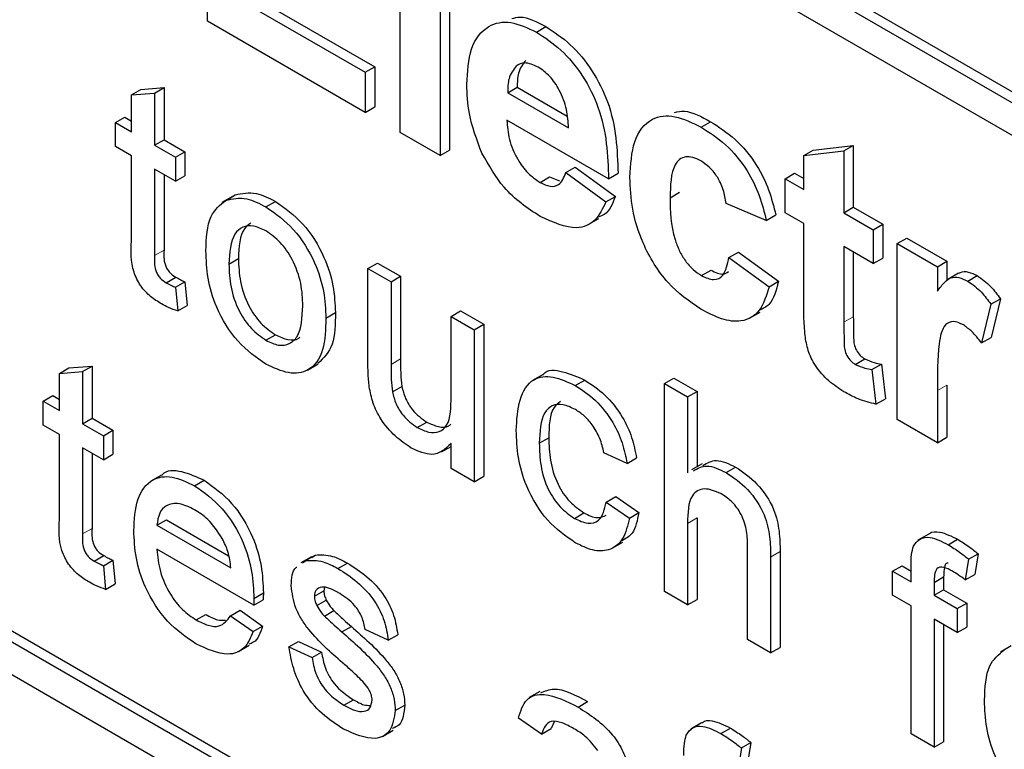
# Paper-space layout 'Blatt4' of a CAD drawing. Header units: millimetres. Extents: x 5 to 418, y 2 to 292.
# Tile 10 of 51: x 91.31 to 94.98, y 162.73 to 165.46. Entities that reach past the tile are written whole.
import ezdxf

# ---------------------------------------------------------------- set-up
doc = ezdxf.new("R2010")
doc.units = ezdxf.units.MM

psp = doc.layouts.new('Blatt4')

# ---------------------------------------------------------------- linework, layer by layer
at = {"color": 7, "linetype": 'Continuous', "lineweight": 25}
for p, q in [((87.6166, 169.4144), (101.0163, 161.6789)), ((87.652, 169.4348), (101.0163, 161.7197)), ((101.0163, 161.5564), (87.6166, 169.2919)), ((83.0911, 167.7398), (100.7688, 157.5347)), ((92.0098, 165.4491), (92.0098, 166.3473)), ((92.7277, 165.0346), (92.7277, 165.9328)), ((92.8773, 165.8464), (92.8773, 164.9482)), ((92.9127, 165.8668), (92.9127, 164.9686)), ((92.1593, 165.5124), (92.5981, 165.2591)), ((92.1947, 165.5328), (92.6335, 165.2795)), ((92.5981, 165.1094), (92.0098, 165.4491)), ((93.2365, 165.4088), (93.2718, 165.4292)), ((87.652, 165.2702), (100.8042, 157.6776)), ((92.5981, 165.2591), (92.6335, 165.2795)), ((92.5981, 165.2591), (92.5981, 165.1094)), ((92.6335, 165.2795), (92.6335, 165.1298)), ((87.6166, 165.2498), (100.7688, 157.6572)), ((91.7263, 165.1744), (91.7616, 165.1948)), ((91.7263, 165.1744), (91.8124, 165.1813)), ((91.7616, 165.1948), (91.8478, 165.2017)), ((91.8124, 165.1813), (91.8478, 165.2017)), ((91.8124, 165.1813), (91.8124, 164.9867)), ((91.8478, 165.2017), (91.8478, 165.0071)), ((93.1293, 165.1828), (93.1646, 165.2032)), ((93.1293, 165.1828), (93.356, 165.0519)), ((93.1646, 165.2032), (93.351, 165.0956)), ((91.7263, 165.0364), (91.7263, 165.1744)), ((92.5981, 165.1094), (92.6335, 165.1298)), ((91.666, 165.0712), (91.7013, 165.0916)), ((91.666, 164.9817), (91.666, 165.0712)), ((91.666, 165.0712), (91.7263, 165.0364)), ((91.7013, 165.0916), (91.7263, 165.0772)), ((93.5056, 164.8619), (93.1266, 165.0807)), ((93.8504, 165.0544), (93.8857, 165.0748)), ((92.8773, 164.9482), (92.7277, 165.0346)), ((91.8124, 164.9867), (91.8478, 165.0071)), ((91.8478, 165.0071), (91.9253, 164.9624)), ((91.7263, 164.9469), (91.666, 164.9817)), ((91.8124, 164.9867), (91.8899, 164.942)), ((91.8899, 164.942), (91.9253, 164.9624)), ((91.9253, 164.9624), (91.9253, 164.8729)), ((92.8773, 164.9482), (92.9127, 164.9686)), ((94.2335, 164.9484), (94.2689, 164.9688)), ((94.2335, 164.9484), (94.3831, 164.9656)), ((94.2689, 164.9688), (94.4184, 164.9861)), ((94.3831, 164.9656), (94.4184, 164.9861)), ((94.3831, 164.9656), (94.3831, 164.7353)), ((94.4184, 164.9861), (94.4184, 164.7558)), ((91.7263, 164.6288), (91.7263, 164.9469)), ((91.8899, 164.942), (91.8899, 164.8525)), ((94.2335, 164.8217), (94.2335, 164.9484)), ((91.8899, 164.8525), (91.8124, 164.8972)), ((91.8124, 164.8972), (91.8124, 164.5755)), ((93.346, 164.8849), (93.3814, 164.9054)), ((93.346, 164.8849), (93.4956, 164.7756)), ((93.3814, 164.9054), (93.5309, 164.796)), ((91.8478, 164.8768), (91.8478, 164.596)), ((91.8899, 164.8525), (91.9253, 164.8729)), ((93.25, 164.8482), (93.2854, 164.8686)), ((93.2854, 164.8686), (93.3227, 164.8544)), ((93.5056, 164.8619), (93.5409, 164.8823)), ((94.1637, 164.862), (94.1991, 164.8824)), ((94.1637, 164.7353), (94.1637, 164.862)), ((94.1637, 164.862), (94.2335, 164.8217)), ((94.1991, 164.8824), (94.2335, 164.8625)), ((93.7349, 164.7911), (93.7703, 164.8115)), ((92.1026, 164.7963), (92.0628, 164.7733)), ((92.0775, 164.7813), (92.1128, 164.8017)), ((92.2278, 164.7569), (92.2631, 164.7773)), ((93.4956, 164.7756), (93.5309, 164.796)), ((94.0939, 164.7065), (93.9443, 164.7698)), ((94.3831, 164.7353), (94.4184, 164.7558)), ((94.4184, 164.7558), (94.5281, 164.6924)), ((93.43, 164.6911), (93.4698, 164.7141)), ((94.0939, 164.7065), (94.1293, 164.7269)), ((94.2335, 164.695), (94.1637, 164.7353)), ((94.3831, 164.7353), (94.4928, 164.672)), ((94.2335, 164.4043), (94.2335, 164.695)), ((94.4928, 164.672), (94.5281, 164.6924)), ((94.4928, 164.672), (94.4928, 164.5453)), ((94.5281, 164.6924), (94.5281, 164.5658)), ((94.5825, 164.6202), (94.6179, 164.6406)), ((94.6179, 164.6406), (94.7675, 164.5543)), ((94.4928, 164.5453), (94.3831, 164.6087)), ((94.3831, 164.6087), (94.3831, 164.3265)), ((94.5825, 163.9638), (94.5825, 164.6202)), ((94.5825, 164.6202), (94.7321, 164.5339)), ((92.0897, 164.5435), (92.1251, 164.5639)), ((93.9543, 164.5683), (93.9897, 164.5887)), ((93.9543, 164.5683), (94.1039, 164.4589)), ((93.9897, 164.5887), (94.1392, 164.4794)), ((94.4184, 164.5883), (94.4184, 164.347)), ((94.4928, 164.5453), (94.5281, 164.5658)), ((94.7321, 164.5339), (94.7675, 164.5543)), ((94.7675, 164.5543), (94.7675, 164.4819)), ((92.6082, 164.5273), (92.6435, 164.5477)), ((92.6082, 164.1778), (92.6082, 164.5273)), ((92.6082, 164.5273), (92.6943, 164.4776)), ((92.6435, 164.5477), (92.7296, 164.498)), ((93.8524, 164.5005), (93.8877, 164.5209)), ((94.7321, 164.5339), (94.7321, 164.4423)), ((91.8561, 164.4742), (91.8915, 164.4946)), ((92.6943, 164.4776), (92.7296, 164.498)), ((92.7296, 164.498), (92.7296, 164.1897)), ((94.8111, 164.5095), (94.7713, 164.4865)), ((94.8451, 164.4802), (94.8804, 164.5006)), ((91.8899, 164.4571), (91.9253, 164.4776)), ((91.8899, 164.4571), (91.8985, 164.3687)), ((91.9253, 164.4776), (91.9339, 164.3891)), ((92.6943, 164.4776), (92.6943, 164.1693)), ((94.1039, 164.4589), (94.1392, 164.4794)), ((94.9316, 164.3939), (94.9669, 164.4143)), ((94.9669, 164.4143), (94.932, 164.2702)), ((91.8985, 164.3687), (91.9339, 164.3891)), ((94.9316, 164.3939), (94.8967, 164.2498)), ((92.4514, 164.3423), (92.4868, 164.3627)), ((92.9182, 164.3483), (92.9536, 164.3687)), ((92.9182, 164.0506), (92.9182, 164.3483)), ((92.9182, 164.3483), (93.0043, 164.2986)), ((92.9536, 164.3687), (93.0397, 164.319)), ((94.0313, 164.3414), (94.0711, 164.3644)), ((93.0043, 164.2986), (93.0397, 164.319)), ((93.0043, 164.2986), (93.0043, 163.7318)), ((93.0397, 164.319), (93.0397, 163.7522)), ((92.2278, 164.2596), (92.2631, 164.28)), ((94.8967, 164.2498), (94.932, 164.2702)), ((94.4258, 164.1695), (94.4611, 164.1899)), ((91.4576, 164.1361), (91.4929, 164.1565)), ((91.4929, 164.1565), (91.5791, 164.1634)), ((91.5437, 164.143), (91.5791, 164.1634)), ((91.5791, 164.1634), (91.5791, 163.9688)), ((92.3831, 164.1483), (92.4228, 164.1713)), ((94.4878, 164.1502), (94.5232, 164.1706)), ((94.4878, 164.1502), (94.5028, 164.0212)), ((94.5232, 164.1706), (94.5381, 164.0416)), ((91.4576, 164.1361), (91.5437, 164.143)), ((91.4576, 163.9981), (91.4576, 164.1361)), ((91.5437, 164.143), (91.5437, 163.9484)), ((93.2616, 164.1321), (93.2218, 164.1091)), ((93.714, 164.0978), (93.7493, 164.1182)), ((93.7493, 164.1182), (93.8354, 164.0685)), ((92.6993, 164.067), (92.7346, 164.0874)), ((93.3814, 164.0909), (93.4167, 164.1113)), ((93.714, 163.3221), (93.714, 164.0978)), ((93.714, 164.0978), (93.8001, 164.0481)), ((94.7675, 164.0926), (94.7675, 163.8979)), ((91.3973, 164.0329), (91.4326, 164.0533)), ((91.4326, 164.0533), (91.4576, 164.039)), ((93.8001, 164.0481), (93.8354, 164.0685)), ((93.8001, 164.0481), (93.8001, 163.7648)), ((93.8354, 164.0685), (93.8354, 163.7882)), ((94.5028, 164.0212), (94.5381, 164.0416)), ((94.7321, 164.0722), (94.7321, 163.8775)), ((91.3973, 163.9434), (91.3973, 164.0329)), ((91.3973, 164.0329), (91.4576, 163.9981)), ((91.5437, 163.9484), (91.5791, 163.9688)), ((91.5791, 163.9688), (91.6566, 163.9241)), ((91.4576, 163.9086), (91.3973, 163.9434)), ((91.5437, 163.9484), (91.6212, 163.9037)), ((92.7921, 163.9338), (92.8275, 163.9542)), ((94.7321, 163.8775), (94.5825, 163.9638)), ((91.4576, 163.5905), (91.4576, 163.9086)), ((91.6212, 163.9037), (91.6566, 163.9241)), ((91.6212, 163.9037), (91.6212, 163.8142)), ((91.6566, 163.9241), (91.6566, 163.8346)), ((93.2472, 163.8755), (93.2825, 163.8959)), ((94.7321, 163.8775), (94.7675, 163.8979)), ((91.6212, 163.8142), (91.5437, 163.8589)), ((91.5437, 163.8589), (91.5437, 163.5373)), ((92.8823, 163.8429), (92.9182, 163.8636)), ((92.9182, 163.7815), (92.9182, 163.8741)), ((91.5791, 163.8385), (91.5791, 163.5577)), ((91.6212, 163.8142), (91.6566, 163.8346)), ((93.5745, 163.8004), (93.4883, 163.8402)), ((93.5745, 163.8004), (93.6098, 163.8208)), ((93.8542, 163.799), (93.8144, 163.776)), ((93.9441, 163.7661), (93.9794, 163.7865)), ((91.8386, 163.7569), (91.7988, 163.7339)), ((93.0043, 163.7318), (92.9182, 163.7815)), ((93.0043, 163.7318), (93.0397, 163.7522)), ((91.9618, 163.717), (91.9971, 163.7374)), ((93.4969, 163.6562), (93.5323, 163.6766)), ((93.5323, 163.6766), (93.6184, 163.617)), ((93.4969, 163.6562), (93.5831, 163.5966)), ((93.3785, 163.5953), (93.4139, 163.6157)), ((93.5831, 163.5966), (93.6184, 163.617)), ((91.821, 163.5695), (91.8564, 163.59)), ((91.821, 163.5695), (92.0966, 163.4104)), ((91.8564, 163.59), (92.0884, 163.456)), ((93.8001, 163.5765), (93.8001, 163.2724)), ((93.8354, 163.5969), (93.8354, 163.2928)), ((94.6994, 163.5369), (94.6596, 163.5139)), ((93.5195, 163.484), (93.5593, 163.507)), ((94.024, 163.1431), (94.024, 163.4954)), ((94.772, 163.497), (94.8074, 163.5174)), ((91.5874, 163.4359), (91.6228, 163.4563)), ((92.1823, 163.2715), (91.821, 163.48)), ((92.397, 163.4524), (92.3572, 163.4295)), ((92.3762, 163.438), (92.4116, 163.4584)), ((92.399, 163.4493), (92.4116, 163.4584)), ((94.1455, 163.4712), (94.1455, 163.1138)), ((94.8483, 163.4431), (94.8837, 163.4635)), ((94.8837, 163.4635), (94.8714, 163.3859)), ((91.6212, 163.4188), (91.6566, 163.4393)), ((91.6212, 163.4188), (91.6298, 163.3304)), ((91.6566, 163.4393), (91.6652, 163.3508)), ((92.3636, 163.4289), (92.3762, 163.438)), ((92.4964, 163.4084), (92.5317, 163.4288)), ((94.1101, 163.4508), (94.1101, 163.0934)), ((94.5648, 163.3978), (94.6001, 163.4182)), ((94.6001, 163.4182), (94.6337, 163.3988)), ((94.6337, 163.358), (94.6337, 163.4157)), ((94.8483, 163.4431), (94.8361, 163.3655)), ((94.5648, 163.3083), (94.5648, 163.3978)), ((94.5648, 163.3978), (94.6337, 163.358)), ((94.8361, 163.3655), (94.8714, 163.3859)), ((91.6298, 163.3304), (91.6652, 163.3508)), ((94.7198, 163.3563), (94.7551, 163.3767)), ((94.7198, 163.3563), (94.7198, 163.3083)), ((94.7551, 163.3767), (94.7551, 163.3287)), ((92.1827, 163.2967), (92.2181, 163.3171)), ((92.4084, 163.3049), (92.4437, 163.3253)), ((92.4457, 163.3377), (92.4437, 163.3253)), ((93.8001, 163.2724), (93.714, 163.3221)), ((94.6337, 163.2685), (94.5648, 163.3083)), ((94.7198, 163.3083), (94.7551, 163.3287)), ((94.7198, 163.3083), (94.8059, 163.2586)), ((94.7551, 163.3287), (94.8413, 163.279)), ((92.1823, 163.2715), (92.2177, 163.2919)), ((92.4174, 163.27), (92.4527, 163.2904)), ((93.8001, 163.2724), (93.8354, 163.2928)), ((94.6337, 162.7911), (94.6337, 163.2685)), ((94.8059, 163.2586), (94.8413, 163.279)), ((94.8413, 163.279), (94.8413, 163.1895)), ((91.9677, 163.2163), (92.003, 163.2368)), ((92.0957, 163.232), (92.131, 163.2524)), ((92.0957, 163.232), (92.18, 163.1733)), ((92.131, 163.2524), (92.2154, 163.1937)), ((92.4458, 163.2309), (92.4811, 163.2513)), ((94.8059, 163.2586), (94.8059, 163.1691)), ((94.8059, 163.1691), (94.7198, 163.2188)), ((94.7198, 163.2188), (94.7198, 162.7414)), ((94.7551, 163.1984), (94.7551, 162.7618)), ((92.18, 163.1733), (92.2154, 163.1937)), ((92.5109, 163.1716), (92.5463, 163.192)), ((92.684, 163.141), (92.5978, 163.1808)), ((92.684, 163.141), (92.7193, 163.1614)), ((94.8059, 163.1691), (94.8413, 163.1895)), ((92.1259, 163.0989), (92.1657, 163.1218)), ((92.3136, 163.1161), (92.349, 163.1365)), ((92.349, 163.1365), (92.4351, 163.0967)), ((94.1101, 163.0934), (94.024, 163.1431)), ((92.3136, 163.1161), (92.3997, 163.0763)), ((92.3997, 163.0763), (92.4351, 163.0967)), ((94.1101, 163.0934), (94.1455, 163.1138)), ((95.0066, 163.1198), (94.9669, 163.0969)), ((93.2498, 162.9497), (93.21, 162.9267)), ((92.5184, 162.8984), (92.5538, 162.9188)), ((93.3921, 162.8913), (93.4275, 162.9117)), ((92.7098, 162.8787), (92.7451, 162.8991)), ((93.2558, 162.791), (93.1697, 162.8506)), ((93.3023, 162.8361), (93.2912, 162.8114)), ((93.852, 162.8327), (93.8122, 162.8097)), ((92.6626, 162.7821), (92.7023, 162.8051)), ((93.2558, 162.791), (93.2912, 162.8114)), ((93.9246, 162.7928), (93.9599, 162.8132)), ((94.7198, 162.7414), (94.6337, 162.7911)), ((94.0009, 162.7389), (94.0362, 162.7593)), ((94.0362, 162.7593), (94.024, 162.6817)), ((94.7198, 162.7414), (94.7551, 162.7618)), ((94.0009, 162.7389), (93.9886, 162.6613))]:
    psp.add_line(p, q, dxfattribs=at)
at = {"color": 7, "linetype": 'Continuous', "lineweight": 18}
for p, q in [((91.8124, 164.5755), (91.8478, 164.596)), ((94.3831, 164.3265), (94.4184, 164.347)), ((92.6943, 164.1693), (92.7296, 164.1897)), ((94.7321, 164.0722), (94.7675, 164.0926)), ((93.8001, 163.5765), (93.8354, 163.5969)), ((91.5437, 163.5373), (91.5791, 163.5577)), ((94.1101, 163.4508), (94.1455, 163.4712))]:
    psp.add_line(p, q, dxfattribs=at)
psp.add_arc((80.1784, 141.4307), 23.9176, 50.30393, 69.70145, dxfattribs=at)
at = {"color": 7, "linetype": 'Continuous', "lineweight": 25}
for points, knots in [([(92.977, 165.214), (92.9796, 165.2608), (92.9847, 165.354), (93.0474, 165.4358), (93.1381, 165.4552), (93.2037, 165.4242), (93.2365, 165.4088)], [0, 0, 0, 0, 0.280672, 0.559805, 0.779761, 1, 1, 1, 1]), ([(93.1442, 165.4592), (93.1545, 165.462), (93.1913, 165.4721), (93.2381, 165.4471), (93.2718, 165.4292)], [0, 0, 0, 0, 0.280478, 1, 1, 1, 1]), ([(93.2365, 165.4088), (93.2673, 165.3885), (93.3289, 165.3481), (93.4121, 165.2478), (93.498, 165.0746), (93.5024, 164.9496), (93.5056, 164.8619)], [0, 0, 0, 0, 0.187375, 0.374305, 0.56126, 1, 1, 1, 1]), ([(93.2718, 165.4292), (93.3027, 165.409), (93.3643, 165.3685), (93.4475, 165.2682), (93.5334, 165.095), (93.5378, 164.97), (93.5409, 164.8823)], [0, 0, 0, 0, 0.187375, 0.374305, 0.56126, 1, 1, 1, 1]), ([(93.2432, 165.2782), (93.2254, 165.2862), (93.1937, 165.3003), (93.171, 165.2878), (93.1611, 165.2823)], [0, 0, 0, 0, 0.558881, 1, 1, 1, 1]), ([(93.1964, 165.3027), (93.1855, 165.2887), (93.1661, 165.2636), (93.1651, 165.2217), (93.1646, 165.2032)], [0, 0, 0, 0, 0.558305, 1, 1, 1, 1]), ([(93.1611, 165.2823), (93.1502, 165.2683), (93.1307, 165.2432), (93.1297, 165.2013), (93.1293, 165.1828)], [0, 0, 0, 0, 0.558305, 1, 1, 1, 1]), ([(93.356, 165.0519), (93.3547, 165.0744), (93.3521, 165.1192), (93.3268, 165.1885), (93.2876, 165.2469), (93.258, 165.2678), (93.2432, 165.2782)], [0, 0, 0, 0, 0.280987, 0.560284, 0.78022, 1, 1, 1, 1]), ([(93.0328, 164.9578), (93.0142, 165.0077), (92.9808, 165.0971), (92.9782, 165.1782), (92.977, 165.214)], [0, 0, 0, 0, 0.558854, 1, 1, 1, 1]), ([(93.7515, 165.1094), (93.7635, 165.1119), (93.8031, 165.1201), (93.8518, 165.0934), (93.8857, 165.0748)], [0, 0, 0, 0, 0.305506, 1, 1, 1, 1]), ([(93.1266, 165.0807), (93.1283, 165.0571), (93.1316, 165.0102), (93.1612, 164.938), (93.2039, 164.8799), (93.2346, 164.8588), (93.25, 164.8482)], [0, 0, 0, 0, 0.280709, 0.559812, 0.779807, 1, 1, 1, 1]), ([(93.5853, 164.8672), (93.5879, 164.9142), (93.5931, 165.0081), (93.6564, 165.0914), (93.7513, 165.1032), (93.8173, 165.0707), (93.8504, 165.0544)], [0, 0, 0, 0, 0.280699, 0.559641, 0.779504, 1, 1, 1, 1]), ([(93.8857, 165.0748), (93.9166, 165.0551), (93.9783, 165.0158), (94.0568, 164.9221), (94.1059, 164.82), (94.1215, 164.758), (94.1293, 164.7269)], [0, 0, 0, 0, 0.280457, 0.559342, 0.779385, 1, 1, 1, 1]), ([(93.8504, 165.0544), (93.8813, 165.0347), (93.943, 164.9954), (94.0214, 164.9017), (94.0705, 164.7996), (94.0861, 164.7376), (94.0939, 164.7065)], [0, 0, 0, 0, 0.280457, 0.559342, 0.779385, 1, 1, 1, 1]), ([(93.2503, 164.7214), (93.2028, 164.7528), (93.1178, 164.8088), (93.0588, 164.9123), (93.0328, 164.9578)], [0, 0, 0, 0, 0.5603939, 1, 1, 1, 1]), ([(93.8491, 164.9284), (93.8392, 164.9334), (93.8194, 164.9434), (93.7918, 164.945), (93.7693, 164.9352), (93.7373, 164.8951), (93.736, 164.8373), (93.7349, 164.7911)], [0, 0, 0, 0, 0.125316, 0.250544, 0.375791, 0.501056, 1, 1, 1, 1]), ([(93.9443, 164.7698), (93.9415, 164.7868), (93.9359, 164.8206), (93.9125, 164.8701), (93.8811, 164.9077), (93.8598, 164.9215), (93.8491, 164.9284)], [0, 0, 0, 0, 0.280569, 0.559657, 0.779606, 1, 1, 1, 1]), ([(93.25, 164.8482), (93.2627, 164.8421), (93.2881, 164.8298), (93.3275, 164.8378), (93.339, 164.867), (93.346, 164.8849)], [0, 0, 0, 0, 0.280682, 0.560516, 1, 1, 1, 1]), ([(93.8493, 164.3756), (93.8072, 164.4047), (93.7233, 164.4627), (93.6321, 164.6107), (93.5905, 164.7506), (93.587, 164.8282), (93.5853, 164.8672)], [0, 0, 0, 0, 0.279708, 0.558485, 0.778925, 1, 1, 1, 1]), ([(92.1128, 164.8017), (92.1383, 164.8074), (92.1838, 164.8176), (92.2389, 164.7896), (92.2631, 164.7773)], [0, 0, 0, 0, 0.5590284, 1, 1, 1, 1]), ([(92.0036, 164.5929), (92.0055, 164.6405), (92.009, 164.7253), (92.0566, 164.7642), (92.0775, 164.7813)], [0, 0, 0, 0, 0.560961, 1, 1, 1, 1]), ([(92.0775, 164.7813), (92.1029, 164.787), (92.1485, 164.7972), (92.2035, 164.7692), (92.2278, 164.7569)], [0, 0, 0, 0, 0.5590284, 1, 1, 1, 1]), ([(92.2631, 164.7773), (92.2984, 164.7524), (92.369, 164.7028), (92.4457, 164.5789), (92.4824, 164.4609), (92.4853, 164.3955), (92.4868, 164.3627)], [0, 0, 0, 0, 0.279554, 0.5586, 0.778985, 1, 1, 1, 1]), ([(93.4956, 164.7756), (93.4837, 164.7506), (93.4598, 164.7007), (93.3759, 164.6641), (93.2979, 164.6997), (93.2503, 164.7214)], [0, 0, 0, 0, 0.281011, 0.561313, 1, 1, 1, 1]), ([(93.5309, 164.796), (93.5203, 164.7686), (93.5063, 164.7322), (93.4749, 164.7216), (93.4672, 164.719)], [0, 0, 0, 0, 0.753371, 1, 1, 1, 1]), ([(93.7349, 164.7911), (93.7359, 164.7405), (93.7371, 164.6772), (93.7681, 164.5942), (93.7912, 164.555), (93.8205, 164.5215), (93.8417, 164.5075), (93.8524, 164.5005)], [0, 0, 0, 0, 0.499307, 0.624551, 0.749755, 0.874782, 1, 1, 1, 1]), ([(92.2278, 164.7569), (92.2631, 164.732), (92.3336, 164.6824), (92.4103, 164.5585), (92.4471, 164.4405), (92.45, 164.3751), (92.4514, 164.3423)], [0, 0, 0, 0, 0.279554, 0.5586, 0.778985, 1, 1, 1, 1]), ([(92.2278, 164.6674), (92.212, 164.6749), (92.1804, 164.6899), (92.1393, 164.6842), (92.0957, 164.6463), (92.0922, 164.5859), (92.0897, 164.5435)], [0, 0, 0, 0, 0.187135, 0.374023, 0.561096, 1, 1, 1, 1]), ([(92.1707, 164.6961), (92.1622, 164.6901), (92.1289, 164.6662), (92.1267, 164.6076), (92.1251, 164.5639)], [0, 0, 0, 0, 0.254636, 1, 1, 1, 1]), ([(92.3653, 164.3874), (92.3643, 164.415), (92.3622, 164.47), (92.3319, 164.5563), (92.2829, 164.6286), (92.2461, 164.6544), (92.2278, 164.6674)], [0, 0, 0, 0, 0.281049, 0.560317, 0.780174, 1, 1, 1, 1]), ([(91.8378, 164.3952), (91.8243, 164.4036), (91.7973, 164.4203), (91.7584, 164.4608), (91.7213, 164.5391), (91.7242, 164.5918), (91.7263, 164.6288)], [0, 0, 0, 0, 0.187435, 0.373825, 0.559467, 1, 1, 1, 1]), ([(91.8478, 164.596), (91.8467, 164.5779), (91.8453, 164.5553), (91.8587, 164.525), (91.8717, 164.5069), (91.8836, 164.4995), (91.8915, 164.4946)], [0, 0, 0, 0, 0.4995833, 0.6252621, 0.7503568, 1, 1, 1, 1]), ([(92.2278, 164.1701), (92.1917, 164.1953), (92.1198, 164.2456), (92.0416, 164.3731), (92.0077, 164.493), (92.005, 164.5596), (92.0036, 164.5929)], [0, 0, 0, 0, 0.279615, 0.558373, 0.778866, 1, 1, 1, 1]), ([(91.8124, 164.5755), (91.8113, 164.5575), (91.81, 164.5349), (91.8233, 164.5046), (91.8363, 164.4865), (91.8482, 164.4791), (91.8561, 164.4742)], [0, 0, 0, 0, 0.4995833, 0.6252621, 0.7503568, 1, 1, 1, 1]), ([(92.1251, 164.5639), (92.1261, 164.5359), (92.1282, 164.4802), (92.1571, 164.3926), (92.2073, 164.3192), (92.2445, 164.2931), (92.2631, 164.28)], [0, 0, 0, 0, 0.281118, 0.560379, 0.780155, 1, 1, 1, 1]), ([(93.8524, 164.5005), (93.868, 164.4933), (93.8993, 164.4791), (93.9412, 164.5026), (93.9493, 164.5434), (93.9543, 164.5683)], [0, 0, 0, 0, 0.28016, 0.558994, 1, 1, 1, 1]), ([(92.0897, 164.5435), (92.0907, 164.5155), (92.0928, 164.4598), (92.1218, 164.3722), (92.1719, 164.2988), (92.2092, 164.2727), (92.2278, 164.2596)], [0, 0, 0, 0, 0.281118, 0.560379, 0.780155, 1, 1, 1, 1]), ([(93.8877, 164.5209), (93.9039, 164.5128), (93.9296, 164.4999), (93.9465, 164.5117), (93.9528, 164.5161)], [0, 0, 0, 0, 0.6280882, 1, 1, 1, 1]), ([(94.8117, 164.5085), (94.8137, 164.51), (94.8229, 164.5172), (94.8471, 164.5163), (94.8693, 164.5058), (94.8804, 164.5006)], [0, 0, 0, 0, 0.11943, 0.559561, 1, 1, 1, 1]), ([(91.8915, 164.4946), (91.8978, 164.4911), (91.9091, 164.485), (91.9203, 164.4798), (91.9253, 164.4776)], [0, 0, 0, 0, 0.559961, 1, 1, 1, 1]), ([(94.7321, 164.4423), (94.7409, 164.4544), (94.7554, 164.4743), (94.781, 164.495), (94.8115, 164.4964), (94.8339, 164.4856), (94.8451, 164.4802)], [0, 0, 0, 0, 0.3405, 0.560538, 0.780193, 1, 1, 1, 1]), ([(94.8451, 164.4802), (94.8627, 164.4676), (94.8941, 164.4453), (94.9201, 164.4096), (94.9316, 164.3939)], [0, 0, 0, 0, 0.559029, 1, 1, 1, 1]), ([(94.8804, 164.5006), (94.898, 164.4881), (94.9295, 164.4657), (94.9555, 164.43), (94.9669, 164.4143)], [0, 0, 0, 0, 0.559029, 1, 1, 1, 1]), ([(91.8561, 164.4742), (91.8624, 164.4707), (91.8737, 164.4646), (91.885, 164.4594), (91.8899, 164.4571)], [0, 0, 0, 0, 0.559961, 1, 1, 1, 1]), ([(94.1039, 164.4589), (94.0944, 164.4275), (94.0755, 164.3646), (94.0082, 164.3241), (93.9274, 164.3348), (93.8754, 164.362), (93.8493, 164.3756)], [0, 0, 0, 0, 0.280245, 0.559157, 0.779327, 1, 1, 1, 1]), ([(94.1392, 164.4794), (94.131, 164.4459), (94.1183, 164.3947), (94.0801, 164.3774), (94.067, 164.3714)], [0, 0, 0, 0, 0.6551665, 1, 1, 1, 1]), ([(91.8985, 164.3687), (91.8873, 164.3726), (91.8672, 164.3796), (91.8468, 164.3904), (91.8378, 164.3952)], [0, 0, 0, 0, 0.560077, 1, 1, 1, 1]), ([(92.2278, 164.2596), (92.2437, 164.252), (92.2756, 164.2369), (92.3166, 164.244), (92.3598, 164.2832), (92.363, 164.3444), (92.3653, 164.3874)], [0, 0, 0, 0, 0.187043, 0.373944, 0.560984, 1, 1, 1, 1]), ([(94.2383, 164.2771), (94.2365, 164.3013), (94.2333, 164.3446), (94.2335, 164.386), (94.2335, 164.4043)], [0, 0, 0, 0, 0.559789, 1, 1, 1, 1]), ([(92.4514, 164.3423), (92.4502, 164.3007), (92.4478, 164.2179), (92.3953, 164.1421), (92.3135, 164.1305), (92.2564, 164.1569), (92.2278, 164.1701)], [0, 0, 0, 0, 0.281029, 0.559508, 0.779604, 1, 1, 1, 1]), ([(92.4868, 164.3627), (92.4863, 164.32), (92.4852, 164.2367), (92.4426, 164.1936), (92.4218, 164.1726)], [0, 0, 0, 0, 0.512908, 1, 1, 1, 1]), ([(94.4184, 164.347), (94.4187, 164.3202), (94.419, 164.2867), (94.4201, 164.2455), (94.4288, 164.2222), (94.4437, 164.2018), (94.4553, 164.1938), (94.4611, 164.1899)], [0, 0, 0, 0, 0.501053, 0.626249, 0.751079, 0.875372, 1, 1, 1, 1]), ([(94.3831, 164.3265), (94.3834, 164.2998), (94.3837, 164.2663), (94.3848, 164.2251), (94.3935, 164.2018), (94.4083, 164.1814), (94.42, 164.1734), (94.4258, 164.1695)], [0, 0, 0, 0, 0.501053, 0.626249, 0.751079, 0.875372, 1, 1, 1, 1]), ([(94.8287, 164.3169), (94.8157, 164.3229), (94.7897, 164.3348), (94.7503, 164.3144), (94.7314, 164.2201), (94.7318, 164.1314), (94.7321, 164.0722)], [0, 0, 0, 0, 0.124671, 0.248782, 0.498073, 1, 1, 1, 1]), ([(94.8967, 164.2498), (94.8849, 164.2649), (94.8638, 164.2919), (94.8394, 164.3092), (94.8287, 164.3169)], [0, 0, 0, 0, 0.560307, 1, 1, 1, 1]), ([(92.2631, 164.28), (92.2788, 164.2728), (92.3102, 164.2583), (92.3422, 164.2597), (92.353, 164.2703), (92.3544, 164.2717)], [0, 0, 0, 0, 0.465385, 0.930414, 1, 1, 1, 1]), ([(94.3825, 164.0678), (94.3638, 164.0801), (94.3265, 164.1048), (94.2773, 164.1586), (94.2471, 164.2219), (94.2413, 164.2587), (94.2383, 164.2771)], [0, 0, 0, 0, 0.280585, 0.560417, 0.779432, 1, 1, 1, 1]), ([(92.7296, 164.1897), (92.7296, 164.1711), (92.7294, 164.1379), (92.733, 164.1028), (92.7346, 164.0874)], [0, 0, 0, 0, 0.56029, 1, 1, 1, 1]), ([(94.4611, 164.1899), (94.473, 164.1848), (94.4942, 164.1756), (94.5143, 164.1722), (94.5232, 164.1706)], [0, 0, 0, 0, 0.559514, 1, 1, 1, 1]), ([(92.613, 164.0859), (92.6113, 164.1034), (92.6082, 164.1349), (92.6082, 164.1647), (92.6082, 164.1778)], [0, 0, 0, 0, 0.559839, 1, 1, 1, 1]), ([(92.6943, 164.1693), (92.6942, 164.1507), (92.6941, 164.1175), (92.6977, 164.0824), (92.6993, 164.067)], [0, 0, 0, 0, 0.56029, 1, 1, 1, 1]), ([(93.2621, 164.1315), (93.2624, 164.132), (93.2764, 164.1526), (93.3353, 164.1466), (93.3895, 164.1231), (93.4167, 164.1113)], [0, 0, 0, 0, 0.011464, 0.505142, 1, 1, 1, 1]), ([(94.4258, 164.1695), (94.4376, 164.1643), (94.4588, 164.1552), (94.4789, 164.1517), (94.4878, 164.1502)], [0, 0, 0, 0, 0.559514, 1, 1, 1, 1]), ([(93.1611, 163.9225), (93.1633, 163.9625), (93.1676, 164.042), (93.2161, 164.1201), (93.2974, 164.1298), (93.3533, 164.1039), (93.3814, 164.0909)], [0, 0, 0, 0, 0.280837, 0.559683, 0.779579, 1, 1, 1, 1]), ([(92.769, 163.8577), (92.7489, 163.8713), (92.7088, 163.8987), (92.6576, 163.9588), (92.6247, 164.0258), (92.6169, 164.0658), (92.613, 164.0859)], [0, 0, 0, 0, 0.280285, 0.560177, 0.779599, 1, 1, 1, 1]), ([(92.7346, 164.0874), (92.7384, 164.0723), (92.7461, 164.0422), (92.7785, 163.9892), (92.8089, 163.9675), (92.8275, 163.9542)], [0, 0, 0, 0, 0.28088, 0.561206, 1, 1, 1, 1]), ([(93.3814, 164.0909), (93.4068, 164.0742), (93.4577, 164.0408), (93.5205, 163.9609), (93.5596, 163.8762), (93.5695, 163.8257), (93.5745, 163.8004)], [0, 0, 0, 0, 0.280266, 0.559437, 0.77953, 1, 1, 1, 1]), ([(93.4167, 164.1113), (93.4422, 164.0946), (93.4931, 164.0612), (93.5559, 163.9813), (93.595, 163.8966), (93.6049, 163.8461), (93.6098, 163.8208)], [0, 0, 0, 0, 0.280266, 0.559437, 0.77953, 1, 1, 1, 1]), ([(92.6993, 164.067), (92.7031, 164.0519), (92.7107, 164.0218), (92.7431, 163.9688), (92.7735, 163.9471), (92.7921, 163.9338)], [0, 0, 0, 0, 0.28088, 0.561206, 1, 1, 1, 1]), ([(92.7921, 163.9338), (92.8068, 163.927), (92.8362, 163.9135), (92.8757, 163.9157), (92.9172, 163.9509), (92.9178, 164.0095), (92.9182, 164.0506)], [0, 0, 0, 0, 0.187113, 0.37426, 0.560847, 1, 1, 1, 1]), ([(94.5028, 164.0212), (94.4808, 164.0264), (94.4414, 164.0356), (94.4005, 164.058), (94.3825, 164.0678)], [0, 0, 0, 0, 0.559724, 1, 1, 1, 1]), ([(93.3819, 164.0011), (93.3662, 164.0087), (93.3348, 164.0239), (93.2936, 164.0186), (93.2517, 163.9786), (93.249, 163.918), (93.2472, 163.8755)], [0, 0, 0, 0, 0.18709, 0.373885, 0.560723, 1, 1, 1, 1]), ([(93.3268, 164.0313), (93.318, 164.0246), (93.285, 163.9994), (93.2836, 163.9397), (93.2825, 163.8959)], [0, 0, 0, 0, 0.265829, 1, 1, 1, 1]), ([(93.4883, 163.8402), (93.484, 163.8581), (93.4754, 163.8937), (93.4476, 163.9429), (93.4147, 163.9797), (93.3928, 163.994), (93.3819, 164.0011)], [0, 0, 0, 0, 0.280212, 0.559479, 0.779649, 1, 1, 1, 1]), ([(92.8275, 163.9542), (92.842, 163.9478), (92.8709, 163.9348), (92.9032, 163.9331), (92.9144, 163.9439), (92.9168, 163.9462)], [0, 0, 0, 0, 0.440218, 0.880517, 1, 1, 1, 1]), ([(93.3815, 163.5041), (93.3458, 163.529), (93.2745, 163.5787), (93.1982, 163.7055), (93.165, 163.8238), (93.1624, 163.8896), (93.1611, 163.9225)], [0, 0, 0, 0, 0.279593, 0.558341, 0.778834, 1, 1, 1, 1]), ([(93.2825, 163.8959), (93.2834, 163.8684), (93.2851, 163.8138), (93.3095, 163.7277), (93.3587, 163.6541), (93.3955, 163.6285), (93.4139, 163.6157)], [0, 0, 0, 0, 0.281278, 0.560542, 0.780114, 1, 1, 1, 1]), ([(92.9182, 163.8741), (92.8967, 163.8542), (92.8582, 163.8187), (92.7962, 163.8457), (92.769, 163.8577)], [0, 0, 0, 0, 0.55946, 1, 1, 1, 1]), ([(93.2472, 163.8755), (93.248, 163.848), (93.2498, 163.7934), (93.2741, 163.7073), (93.3233, 163.6337), (93.3601, 163.6081), (93.3785, 163.5953)], [0, 0, 0, 0, 0.281278, 0.560542, 0.780114, 1, 1, 1, 1]), ([(93.8218, 163.7726), (93.8376, 163.7817), (93.8713, 163.8011), (93.9189, 163.7782), (93.9441, 163.7661)], [0, 0, 0, 0, 0.47018, 1, 1, 1, 1]), ([(93.8572, 163.793), (93.873, 163.8021), (93.9066, 163.8215), (93.9542, 163.7986), (93.9794, 163.7865)], [0, 0, 0, 0, 0.47018, 1, 1, 1, 1]), ([(93.9794, 163.7865), (94.0066, 163.7681), (94.0609, 163.7314), (94.1247, 163.6362), (94.144, 163.5456), (94.145, 163.4961), (94.1455, 163.4712)], [0, 0, 0, 0, 0.280316, 0.558333, 0.778538, 1, 1, 1, 1]), ([(91.7349, 163.5498), (91.737, 163.5906), (91.7413, 163.672), (91.7956, 163.7441), (91.8761, 163.7582), (91.9332, 163.7307), (91.9618, 163.717)], [0, 0, 0, 0, 0.280743, 0.559778, 0.779665, 1, 1, 1, 1]), ([(91.8395, 163.7557), (91.8402, 163.7567), (91.8555, 163.7773), (91.9137, 163.7755), (91.9693, 163.7501), (91.9971, 163.7374)], [0, 0, 0, 0, 0.024439, 0.511723, 1, 1, 1, 1]), ([(93.9441, 163.7661), (93.9713, 163.7477), (94.0255, 163.711), (94.0893, 163.6158), (94.1086, 163.5252), (94.1096, 163.4756), (94.1101, 163.4508)], [0, 0, 0, 0, 0.280316, 0.558333, 0.778538, 1, 1, 1, 1]), ([(91.9618, 163.717), (91.9974, 163.6917), (92.0686, 163.6411), (92.1444, 163.5142), (92.1785, 163.3957), (92.1813, 163.3297), (92.1827, 163.2967)], [0, 0, 0, 0, 0.279364, 0.558399, 0.778884, 1, 1, 1, 1]), ([(91.9971, 163.7374), (92.0328, 163.7121), (92.104, 163.6615), (92.1798, 163.5346), (92.2138, 163.4161), (92.2167, 163.3501), (92.2181, 163.3171)], [0, 0, 0, 0, 0.279364, 0.558399, 0.778884, 1, 1, 1, 1]), ([(93.9247, 163.6877), (93.9033, 163.6965), (93.8607, 163.7141), (93.8025, 163.6804), (93.801, 163.6159), (93.8001, 163.5765)], [0, 0, 0, 0, 0.280199, 0.559317, 1, 1, 1, 1]), ([(94.024, 163.4954), (94.0234, 163.5147), (94.0221, 163.5531), (94.0012, 163.6149), (93.9634, 163.6625), (93.9376, 163.6793), (93.9247, 163.6877)], [0, 0, 0, 0, 0.28122, 0.559776, 0.779375, 1, 1, 1, 1]), ([(91.9614, 163.6277), (91.9421, 163.637), (91.9037, 163.6555), (91.8574, 163.6477), (91.828, 163.6174), (91.8233, 163.5855), (91.821, 163.5695)], [0, 0, 0, 0, 0.280188, 0.559727, 0.779645, 1, 1, 1, 1]), ([(93.3785, 163.5953), (93.3954, 163.5874), (93.429, 163.5717), (93.4803, 163.5857), (93.4906, 163.6295), (93.4969, 163.6562)], [0, 0, 0, 0, 0.2809, 0.560917, 1, 1, 1, 1]), ([(92.065, 163.5204), (92.0479, 163.5459), (92.0172, 163.5916), (91.9785, 163.6167), (91.9614, 163.6277)], [0, 0, 0, 0, 0.558525, 1, 1, 1, 1]), ([(93.4139, 163.6157), (93.4311, 163.6072), (93.4626, 163.5916), (93.4859, 163.6022), (93.4965, 163.6071)], [0, 0, 0, 0, 0.548588, 1, 1, 1, 1]), ([(93.6184, 163.617), (93.6128, 163.588), (93.6033, 163.5392), (93.5699, 163.5196), (93.5563, 163.5117)], [0, 0, 0, 0, 0.593897, 1, 1, 1, 1]), ([(88.6643, 163.5951), (88.9021, 163.5085), (89.5936, 163.2565), (90.7557, 162.735), (92.1471, 161.9897), (93.5409, 161.113), (94.6576, 160.3128), (95.3052, 159.7991), (95.4949, 159.6486)], [0, 0, 0, 0, 0.106109, 0.308603, 0.511101, 0.713584, 0.916095, 1, 1, 1, 1]), ([(91.5691, 163.3569), (91.5556, 163.3653), (91.5286, 163.382), (91.4897, 163.4225), (91.4526, 163.5008), (91.4555, 163.5535), (91.4576, 163.5905)], [0, 0, 0, 0, 0.18743, 0.373816, 0.559453, 1, 1, 1, 1]), ([(93.5831, 163.5966), (93.5767, 163.5687), (93.564, 163.5132), (93.5116, 163.4737), (93.4472, 163.4716), (93.4034, 163.4933), (93.3815, 163.5041)], [0, 0, 0, 0, 0.280204, 0.559511, 0.779585, 1, 1, 1, 1]), ([(91.5437, 163.5373), (91.5426, 163.5192), (91.5412, 163.4966), (91.5546, 163.4663), (91.5676, 163.4482), (91.5795, 163.4408), (91.5874, 163.4359)], [0, 0, 0, 0, 0.499595, 0.62523, 0.750361, 1, 1, 1, 1]), ([(91.5791, 163.5577), (91.578, 163.5396), (91.5766, 163.517), (91.59, 163.4867), (91.603, 163.4687), (91.6149, 163.4612), (91.6228, 163.4563)], [0, 0, 0, 0, 0.499595, 0.62523, 0.750361, 1, 1, 1, 1]), ([(91.9663, 163.1276), (91.93, 163.1524), (91.8576, 163.2017), (91.7765, 163.3277), (91.7393, 163.4491), (91.7364, 163.5162), (91.7349, 163.5498)], [0, 0, 0, 0, 0.279954, 0.558656, 0.778993, 1, 1, 1, 1]), ([(94.6428, 163.4915), (94.6501, 163.5019), (94.6648, 163.5228), (94.7113, 163.5281), (94.749, 163.5088), (94.772, 163.497)], [0, 0, 0, 0, 0.27945, 0.559654, 1, 1, 1, 1]), ([(94.7002, 163.5358), (94.7011, 163.5368), (94.7101, 163.5471), (94.7477, 163.5468), (94.7847, 163.5285), (94.8074, 163.5174)], [0, 0, 0, 0, 0.04115, 0.414023, 1, 1, 1, 1]), ([(92.0966, 163.4104), (92.0944, 163.4307), (92.0904, 163.4667), (92.0727, 163.504), (92.065, 163.5204)], [0, 0, 0, 0, 0.560662, 1, 1, 1, 1]), ([(94.6337, 163.4157), (94.6337, 163.4311), (94.6339, 163.4585), (94.6401, 163.4814), (94.6428, 163.4915)], [0, 0, 0, 0, 0.5603686, 1, 1, 1, 1]), ([(94.772, 163.497), (94.7864, 163.488), (94.812, 163.472), (94.8372, 163.4519), (94.8483, 163.4431)], [0, 0, 0, 0, 0.559943, 1, 1, 1, 1]), ([(94.8074, 163.5174), (94.8217, 163.5084), (94.8474, 163.4924), (94.8726, 163.4723), (94.8837, 163.4635)], [0, 0, 0, 0, 0.559943, 1, 1, 1, 1]), ([(91.6228, 163.4563), (91.6291, 163.4529), (91.6404, 163.4467), (91.6516, 163.4415), (91.6566, 163.4393)], [0, 0, 0, 0, 0.559969, 1, 1, 1, 1]), ([(91.821, 163.48), (91.8237, 163.4528), (91.829, 163.3985), (91.865, 163.3163), (91.9151, 163.2518), (91.9501, 163.2282), (91.9677, 163.2163)], [0, 0, 0, 0, 0.280635, 0.55969, 0.779659, 1, 1, 1, 1]), ([(92.4116, 163.4584), (92.4326, 163.4592), (92.4704, 163.4608), (92.5129, 163.4386), (92.5317, 163.4288)], [0, 0, 0, 0, 0.55894, 1, 1, 1, 1]), ([(91.5874, 163.4359), (91.5937, 163.4324), (91.605, 163.4263), (91.6163, 163.4211), (91.6212, 163.4188)], [0, 0, 0, 0, 0.559969, 1, 1, 1, 1]), ([(92.3762, 163.438), (92.3973, 163.4388), (92.435, 163.4404), (92.4776, 163.4182), (92.4964, 163.4084)], [0, 0, 0, 0, 0.55894, 1, 1, 1, 1]), ([(92.5317, 163.4288), (92.5558, 163.4132), (92.604, 163.3821), (92.6685, 163.3145), (92.7081, 163.2327), (92.7156, 163.1852), (92.7193, 163.1614)], [0, 0, 0, 0, 0.280733, 0.560418, 0.779435, 1, 1, 1, 1]), ([(94.7716, 163.4287), (94.7693, 163.4285), (94.7597, 163.4276), (94.7566, 163.4042), (94.7556, 163.3859), (94.7551, 163.3767)], [0, 0, 0, 0, 0.131296, 0.564963, 1, 1, 1, 1]), ([(92.3222, 163.3445), (92.3236, 163.3723), (92.3251, 163.4017), (92.3417, 163.4132), (92.3427, 163.4138)], [0, 0, 0, 0, 0.9416002, 1, 1, 1, 1]), ([(92.4964, 163.4084), (92.5205, 163.3928), (92.5686, 163.3617), (92.6331, 163.2941), (92.6727, 163.2123), (92.6802, 163.1648), (92.684, 163.141)], [0, 0, 0, 0, 0.280733, 0.560418, 0.779435, 1, 1, 1, 1]), ([(94.7879, 163.3983), (94.7772, 163.4041), (94.7559, 163.4157), (94.7279, 163.4126), (94.7207, 163.3847), (94.7201, 163.3658), (94.7198, 163.3563)], [0, 0, 0, 0, 0.281465, 0.557724, 0.778513, 1, 1, 1, 1]), ([(94.8361, 163.3655), (94.8271, 163.3722), (94.8111, 163.3842), (94.795, 163.394), (94.7879, 163.3983)], [0, 0, 0, 0, 0.559922, 1, 1, 1, 1]), ([(91.6298, 163.3304), (91.6186, 163.3343), (91.5985, 163.3413), (91.5781, 163.3521), (91.5691, 163.3569)], [0, 0, 0, 0, 0.560074, 1, 1, 1, 1]), ([(92.5133, 163.0569), (92.4696, 163.0949), (92.415, 163.1425), (92.3593, 163.218), (92.3303, 163.2752), (92.3255, 163.3168), (92.3222, 163.3445)], [0, 0, 0, 0, 0.501321, 0.626593, 0.751823, 1, 1, 1, 1]), ([(92.2181, 163.3171), (92.218, 163.3124), (92.2179, 163.304), (92.2177, 163.2956), (92.2177, 163.2919)], [0, 0, 0, 0, 0.560011, 1, 1, 1, 1]), ([(92.5027, 163.3152), (92.4818, 163.3267), (92.4505, 163.344), (92.4209, 163.3358), (92.4098, 163.3218), (92.4088, 163.3105), (92.4084, 163.3049)], [0, 0, 0, 0, 0.499758, 0.749101, 0.874563, 1, 1, 1, 1]), ([(92.4437, 163.3253), (92.4442, 163.319), (92.4451, 163.3077), (92.4504, 163.2957), (92.4527, 163.2904)], [0, 0, 0, 0, 0.559195, 1, 1, 1, 1]), ([(92.5978, 163.1808), (92.5947, 163.1962), (92.5886, 163.2272), (92.5536, 163.2818), (92.522, 163.3026), (92.5027, 163.3152)], [0, 0, 0, 0, 0.280305, 0.560238, 1, 1, 1, 1]), ([(92.1827, 163.2967), (92.1827, 163.292), (92.1826, 163.2835), (92.1824, 163.2751), (92.1823, 163.2715)], [0, 0, 0, 0, 0.560011, 1, 1, 1, 1]), ([(92.4084, 163.3049), (92.4089, 163.2986), (92.4098, 163.2872), (92.4151, 163.2753), (92.4174, 163.27)], [0, 0, 0, 0, 0.559195, 1, 1, 1, 1]), ([(92.4174, 163.27), (92.422, 163.262), (92.4303, 163.2476), (92.441, 163.236), (92.4458, 163.2309)], [0, 0, 0, 0, 0.559126, 1, 1, 1, 1]), ([(92.4527, 163.2904), (92.4574, 163.2824), (92.4657, 163.268), (92.4764, 163.2564), (92.4811, 163.2513)], [0, 0, 0, 0, 0.559126, 1, 1, 1, 1]), ([(91.9677, 163.2163), (91.9825, 163.2088), (92.0122, 163.1936), (92.063, 163.1889), (92.0833, 163.2156), (92.0957, 163.232)], [0, 0, 0, 0, 0.281283, 0.561901, 1, 1, 1, 1]), ([(92.003, 163.2368), (92.0181, 163.2286), (92.0441, 163.2145), (92.067, 163.2151), (92.0766, 163.2153)], [0, 0, 0, 0, 0.5808287, 1, 1, 1, 1]), ([(92.4811, 163.2513), (92.4932, 163.2401), (92.5148, 163.22), (92.5367, 163.2005), (92.5463, 163.192)], [0, 0, 0, 0, 0.559982, 1, 1, 1, 1]), ([(92.4458, 163.2309), (92.4579, 163.2197), (92.4795, 163.1996), (92.5013, 163.1801), (92.5109, 163.1716)], [0, 0, 0, 0, 0.559982, 1, 1, 1, 1]), ([(92.18, 163.1733), (92.1704, 163.1507), (92.151, 163.1054), (92.0758, 163.0765), (92.0078, 163.1082), (91.9663, 163.1276)], [0, 0, 0, 0, 0.280608, 0.560827, 1, 1, 1, 1]), ([(92.2154, 163.1937), (92.207, 163.1687), (92.1963, 163.1365), (92.1694, 163.1281), (92.1634, 163.1262)], [0, 0, 0, 0, 0.775995, 1, 1, 1, 1]), ([(92.5109, 163.1716), (92.5556, 163.1325), (92.6114, 163.0837), (92.6704, 163.008), (92.6936, 162.9647), (92.7078, 162.9196), (92.7091, 162.8923), (92.7098, 162.8787)], [0, 0, 0, 0, 0.500446, 0.625388, 0.750268, 0.875065, 1, 1, 1, 1]), ([(92.5463, 163.192), (92.5909, 163.153), (92.6468, 163.1042), (92.7057, 163.0284), (92.729, 162.9851), (92.7431, 162.94), (92.7445, 162.9127), (92.7451, 162.8991)], [0, 0, 0, 0, 0.500446, 0.625388, 0.750268, 0.875065, 1, 1, 1, 1]), ([(92.5175, 162.8094), (92.4903, 162.8266), (92.4361, 162.8609), (92.3665, 162.9442), (92.3276, 163.0358), (92.3183, 163.0893), (92.3136, 163.1161)], [0, 0, 0, 0, 0.28074, 0.559297, 0.779305, 1, 1, 1, 1]), ([(92.4351, 163.0967), (92.4386, 163.0768), (92.4455, 163.0372), (92.4872, 162.9637), (92.5286, 162.9358), (92.5538, 162.9188)], [0, 0, 0, 0, 0.281313, 0.56106, 1, 1, 1, 1]), ([(94.9076, 162.9164), (94.9096, 162.964), (94.913, 163.0488), (94.9606, 163.0878), (94.9815, 163.1049)], [0, 0, 0, 0, 0.560962, 1, 1, 1, 1]), ([(92.3997, 163.0763), (92.4032, 163.0564), (92.4101, 163.0168), (92.4519, 162.9433), (92.4932, 162.9154), (92.5184, 162.8984)], [0, 0, 0, 0, 0.281313, 0.56106, 1, 1, 1, 1]), ([(92.5942, 162.9812), (92.5793, 162.996), (92.5528, 163.0226), (92.5254, 163.0464), (92.5133, 163.0569)], [0, 0, 0, 0, 0.55979, 1, 1, 1, 1]), ([(92.6237, 162.9183), (92.6231, 162.9243), (92.6221, 162.9362), (92.6118, 162.9592), (92.6009, 162.9728), (92.5942, 162.9812)], [0, 0, 0, 0, 0.2798002, 0.5598067, 1, 1, 1, 1]), ([(93.1697, 162.8506), (93.1776, 162.8769), (93.1933, 162.9294), (93.2783, 162.949), (93.3489, 162.9132), (93.3921, 162.8913)], [0, 0, 0, 0, 0.280422, 0.559297, 1, 1, 1, 1]), ([(93.2524, 162.9442), (93.2681, 162.951), (93.3165, 162.9722), (93.3827, 162.9361), (93.4275, 162.9117)], [0, 0, 0, 0, 0.323837, 1, 1, 1, 1]), ([(92.5184, 162.8984), (92.5316, 162.8914), (92.5579, 162.8773), (92.5928, 162.8721), (92.6183, 162.8856), (92.6219, 162.9074), (92.6237, 162.9183)], [0, 0, 0, 0, 0.28119, 0.560952, 0.781099, 1, 1, 1, 1]), ([(92.5538, 162.9188), (92.5671, 162.9112), (92.5895, 162.8984), (92.6096, 162.8977), (92.6177, 162.8974)], [0, 0, 0, 0, 0.596502, 1, 1, 1, 1]), ([(95.1318, 162.4936), (95.0958, 162.5188), (95.0238, 162.5692), (94.9456, 162.6966), (94.9117, 162.8166), (94.909, 162.8831), (94.9076, 162.9164)], [0, 0, 0, 0, 0.279615, 0.558373, 0.778866, 1, 1, 1, 1]), ([(92.7098, 162.8787), (92.7056, 162.8513), (92.6973, 162.7965), (92.6253, 162.7607), (92.5584, 162.791), (92.5175, 162.8094)], [0, 0, 0, 0, 0.279921, 0.560035, 1, 1, 1, 1]), ([(92.7451, 162.8991), (92.7422, 162.8697), (92.7379, 162.8264), (92.7083, 162.815), (92.6988, 162.8113)], [0, 0, 0, 0, 0.67902, 1, 1, 1, 1]), ([(93.3921, 162.8913), (93.437, 162.8626), (93.4995, 162.8227), (93.5639, 162.7261), (93.5739, 162.6815), (93.5789, 162.6592)], [0, 0, 0, 0, 0.559257, 0.779198, 1, 1, 1, 1]), ([(93.3766, 162.8107), (93.362, 162.8187), (93.3327, 162.8345), (93.292, 162.8431), (93.2671, 162.8224), (93.2596, 162.8015), (93.2558, 162.791)], [0, 0, 0, 0, 0.280853, 0.5597461, 0.7795047, 1, 1, 1, 1]), ([(93.8528, 162.8316), (93.8537, 162.8326), (93.8626, 162.8429), (93.9002, 162.8427), (93.9373, 162.8244), (93.9599, 162.8132)], [0, 0, 0, 0, 0.041186, 0.414048, 1, 1, 1, 1]), ([(93.4661, 162.7291), (93.4506, 162.7484), (93.4228, 162.783), (93.3908, 162.8022), (93.3766, 162.8107)], [0, 0, 0, 0, 0.55787, 1, 1, 1, 1]), ([(93.7954, 162.7873), (93.8027, 162.7977), (93.8173, 162.8186), (93.8638, 162.8239), (93.9015, 162.8046), (93.9246, 162.7928)], [0, 0, 0, 0, 0.279472, 0.55967, 1, 1, 1, 1]), ([(93.9246, 162.7928), (93.9389, 162.7838), (93.9646, 162.7678), (93.9898, 162.7477), (94.0009, 162.7389)], [0, 0, 0, 0, 0.5599442, 1, 1, 1, 1]), ([(93.9599, 162.8132), (93.9743, 162.8042), (93.9999, 162.7882), (94.0251, 162.7682), (94.0362, 162.7593)], [0, 0, 0, 0, 0.5599442, 1, 1, 1, 1]), ([(93.7862, 162.7115), (93.7863, 162.7269), (93.7864, 162.7543), (93.7926, 162.7772), (93.7954, 162.7873)], [0, 0, 0, 0, 0.5603686, 1, 1, 1, 1])]:
    psp.add_open_spline(points, degree=3, knots=knots, dxfattribs=at)

doc.saveas('drawing.dxf')
